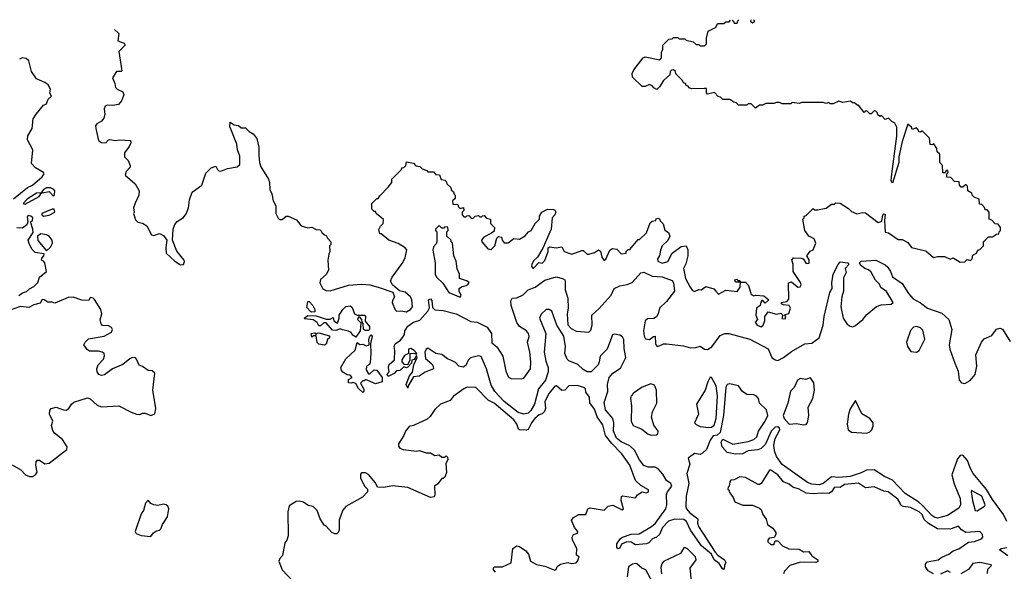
# Model space of a CAD drawing. Extents: x 2528690 to 2677062, y 911844 to 1023253.
# Tile 103 of 145: x 2597126 to 2604098, y 1019264 to 1023166. Entities that reach past the tile are written whole.
import ezdxf

# ---------------------------------------------------------------- set-up
doc = ezdxf.new("R2010")
doc.units = 0

msp = doc.modelspace()

# ---------------------------------------------------------------- linework, layer by layer
at = {"layer": '0CON10XD'}
for points in [[(2602054.2, 1021244.2), (2602075, 1021223.8), (2602125, 1021252.5), (2602205, 1021243.3), (2602227, 1021273), (2602230, 1021310), (2602195, 1021310), (2602190, 1021325), (2602205, 1021330), (2602211.7, 1021321.7), (2602225, 1021320), (2602230, 1021310), (2602265, 1021310), (2602286.7, 1021285), (2602305, 1021222.5), (2602325, 1021212.5), (2602335, 1021217.5), (2602395, 1021212.5), (2602430, 1021185), (2602405, 1021160), (2602388.3, 1021178.3), (2602381.7, 1021178.3), (2602373, 1021167), (2602370, 1021145), (2602342.5, 1021125), (2602337.5, 1021075), (2602350, 1021045), (2602332.5, 1021025), (2602347.5, 1021005), (2602375, 1020993.8), (2602390, 1021005), (2602401.7, 1021038.3), (2602402.5, 1021065), (2602425, 1021100), (2602485, 1021083.3), (2602515, 1021090), (2602530, 1021075), (2602521.7, 1021051.7), (2602545, 1021050), (2602550, 1021065), (2602541.7, 1021078.3), (2602573, 1021087), (2602583.3, 1021125), (2602573.6, 1021143.6), (2602535, 1021147.5), (2602520, 1021155), (2602520, 1021165), (2602557, 1021173), (2602571.7, 1021188.3), (2602570, 1021305), (2602591.7, 1021311.7), (2602635, 1021273.8), (2602653, 1021277), (2602658.8, 1021291.2), (2602655, 1021307.5), (2602602.5, 1021385), (2602603.3, 1021435), (2602593, 1021467), (2602605, 1021480), (2602659.3, 1021479.3), (2602673.3, 1021473.3), (2602695, 1021440), (2602715, 1021442.5), (2602716.1, 1021466.1), (2602700, 1021495), (2602721.7, 1021528.3), (2602745, 1021537.5), (2602763.8, 1021585), (2602751.2, 1021615), (2602713.6, 1021633.6), (2602684, 1021674), (2602670, 1021755), (2602680, 1021765), (2602680, 1021775), (2602695, 1021780), (2602745, 1021830), (2602755, 1021820), (2602775, 1021820), (2602837, 1021833), (2602875, 1021860), (2602895, 1021860), (2602905, 1021870), (2602935, 1021867.5), (2602995, 1021830), (2603015, 1021810), (2603053, 1021793), (2603095, 1021802.5), (2603115, 1021800), (2603205, 1021730), (2603229.3, 1021740.7), (2603237.5, 1021785), (2603245, 1021792.5), (2603255, 1021790), (2603250, 1021745), (2603255, 1021662.5), (2603277, 1021657), (2603345, 1021610), (2603375, 1021610), (2603415, 1021590), (2603440, 1021555), (2603540.7, 1021530.7), (2603595, 1021482.5), (2603625, 1021490), (2603675, 1021490), (2603715, 1021472.5), (2603735, 1021480), (2603785, 1021450), (2603817.5, 1021452.5), (2603835, 1021470), (2603858.3, 1021461.7), (2603870, 1021475), (2603875, 1021500), (2603900, 1021515), (2603910, 1021535), (2603925, 1021540), (2603950, 1021565), (2603950, 1021595), (2603985, 1021630), (2604015, 1021630), (2604041.7, 1021648.3), (2604058.3, 1021651.7), (2604060, 1021665), (2604070, 1021675), (2604070, 1021695), (2604055, 1021720), (2604031.7, 1021721.7), (2604008.3, 1021748.3), (2603990, 1021755), (2603990, 1021805), (2603975, 1021820), (2603961.7, 1021821.7), (2603957, 1021837), (2603938.3, 1021858.3), (2603921.7, 1021861.7), (2603920, 1021895), (2603885, 1021910), (2603870, 1021925), (2603868.3, 1021938.3), (2603840, 1021955), (2603837, 1021987), (2603828.3, 1021998.3), (2603821.7, 1021998.3), (2603805, 1021980), (2603791.7, 1021981.7), (2603780, 1021995), (2603778.3, 1022018.3), (2603745, 1022020), (2603718.3, 1022048.3), (2603691.7, 1022051.7), (2603690, 1022075), (2603700, 1022085), (2603698.3, 1022098.3), (2603685, 1022100), (2603678.3, 1022081.7), (2603661.7, 1022081.7), (2603660, 1022135), (2603640, 1022155), (2603640, 1022215), (2603621.7, 1022231.7), (2603620, 1022255), (2603598.3, 1022288.3), (2603585, 1022280), (2603571.7, 1022281.7), (2603568.3, 1022328.3), (2603515, 1022380), (2603505, 1022370), (2603491.7, 1022371.7), (2603490, 1022385), (2603475, 1022400), (2603445, 1022390), (2603440, 1022405), (2603415, 1022427.5), (2603374, 1022305), (2603351.2, 1022195), (2603350, 1022155), (2603305, 1022010), (2603297.5, 1022025), (2603300, 1022075), (2603337.7, 1022342.3), (2603336.4, 1022406.4), (2603323, 1022433), (2603300, 1022445), (2603278.3, 1022468.3), (2603255, 1022460), (2603228.3, 1022488.3), (2603215, 1022480), (2603201.7, 1022491.7), (2603198.3, 1022508.3), (2603188.3, 1022518.3), (2603175, 1022520), (2603155, 1022500), (2603145, 1022500), (2603125, 1022520), (2603111.7, 1022518.3), (2603105, 1022510), (2603065, 1022560), (2603055, 1022560), (2603037, 1022577), (2603025, 1022577.5), (2603005, 1022590), (2602955, 1022580), (2602925, 1022590), (2602885, 1022570), (2602865, 1022570), (2602855, 1022580), (2602835, 1022572.5), (2602815, 1022580), (2602665, 1022580), (2602645, 1022572.5), (2602595, 1022580), (2602585, 1022570), (2602525, 1022570), (2602505, 1022580), (2602485, 1022580), (2602465, 1022572.5), (2602408.3, 1022571.7), (2602385, 1022560), (2602365, 1022560), (2602335, 1022540), (2602305, 1022570), (2602285, 1022570), (2602275, 1022560), (2602215, 1022560), (2602198.3, 1022578.3), (2602181.7, 1022581.7), (2602155, 1022600), (2602105, 1022600), (2602088.3, 1022618.3), (2602071.7, 1022621.7), (2602045, 1022650), (2601995, 1022640), (2601988.3, 1022648.3), (2601988.3, 1022678.3), (2601971.7, 1022678.3), (2601885, 1022677.5), (2601863, 1022683), (2601860, 1022695), (2601845, 1022700), (2601840, 1022715), (2601825, 1022720), (2601820, 1022735), (2601771.7, 1022781.7), (2601768.3, 1022798.3), (2601755, 1022810), (2601741.7, 1022808.3), (2601731.7, 1022798.3), (2601730, 1022775), (2601683.6, 1022736.4), (2601655, 1022690), (2601637, 1022673), (2601615, 1022682.5), (2601605, 1022697.5), (2601585, 1022707.5), (2601555, 1022692.5), (2601533, 1022693), (2601465, 1022760), (2601462.5, 1022785), (2601475, 1022810), (2601540, 1022895), (2601555, 1022902.5), (2601657.5, 1022882.5), (2601670, 1022895), (2601670, 1022935), (2601680, 1022955), (2601680, 1022985), (2601721.7, 1023028.3), (2601745, 1023030), (2601755, 1023040), (2601785, 1023040), (2601795, 1023030), (2601835, 1023030), (2601845, 1023020), (2601895, 1023010), (2601915, 1022990), (2601935, 1022990), (2601945, 1022980), (2601975, 1022980), (2601990, 1022995), (2601990, 1023035), (2602000, 1023085), (2602058.3, 1023111.7), (2602060, 1023125), (2602071.7, 1023138.3), (2602111.7, 1023138.3), (2602125, 1023150), (2602148.3, 1023151.7), (2602158.7, 1023163.1)], [(2602171.7, 1023163.3), (2602180, 1023155), (2602185, 1023140), (2602205, 1023140), (2602211.7, 1023158.3), (2602217.3, 1023164)], [(2602303.4, 1023165.3), (2602300, 1023155), (2602315, 1023142.5), (2602330, 1023155), (2602320.8, 1023165.5)], [(2597797.8, 1023097.1), (2597827, 1023067), (2597820, 1023015), (2597865, 1023000), (2597873.3, 1022985), (2597828.3, 1022941.7), (2597850, 1022805), (2597845, 1022800), (2597811.7, 1022798.3), (2597783.8, 1022755), (2597800, 1022715), (2597804.2, 1022685), (2597815, 1022674.2), (2597855.9, 1022655.9), (2597862.5, 1022635), (2597847.7, 1022592.3), (2597825, 1022566.7), (2597785, 1022558), (2597745, 1022561.4), (2597730.8, 1022555), (2597722.9, 1022535), (2597728, 1022495), (2597721.7, 1022468.3), (2597705, 1022447.5), (2597671.7, 1022428.3), (2597663.8, 1022415), (2597664, 1022395), (2597685, 1022310), (2597705, 1022296.7), (2597735.9, 1022294.1), (2597755, 1022316.2), (2597765, 1022318), (2597805, 1022310.9), (2597835, 1022316.9), (2597910, 1022310), (2597912.5, 1022295), (2597901.7, 1022268.3), (2597867, 1022223), (2597867.5, 1022195), (2597895, 1022170), (2597907.5, 1022135), (2597907, 1022123), (2597879.3, 1022090.7), (2597872.5, 1022065), (2597942.5, 1022005), (2597972.5, 1021955), (2597970, 1021925), (2597943.3, 1021866.7), (2597932.5, 1021835), (2597937.5, 1021805), (2597932.5, 1021795), (2597945, 1021750), (2597963, 1021733), (2597995, 1021727.5), (2598025, 1021707.5), (2598060, 1021645), (2598075, 1021640), (2598115, 1021652.5), (2598145, 1021640), (2598167.5, 1021605), (2598160, 1021555), (2598163.9, 1021513.9), (2598225, 1021457.5), (2598265, 1021432.5), (2598285, 1021434), (2598293.8, 1021455), (2598290.8, 1021465), (2598238.8, 1021528.8), (2598206.7, 1021605), (2598212.5, 1021685), (2598223.9, 1021716.1), (2598240.7, 1021739.3), (2598285, 1021766.7), (2598305, 1021792), (2598320, 1021835), (2598327.7, 1021892.3), (2598347.5, 1021945), (2598416.7, 1021995), (2598445, 1022080), (2598481.7, 1022118.3), (2598515, 1022130), (2598527.5, 1022105), (2598536.4, 1022096.4), (2598550, 1022095), (2598597.9, 1022112.1), (2598666.2, 1022125), (2598685, 1022142.5), (2598685, 1022200), (2598668.1, 1022245), (2598664.2, 1022285), (2598623, 1022387), (2598613, 1022407), (2598615, 1022440), (2598645, 1022422.5), (2598675, 1022417.5), (2598695, 1022400), (2598725, 1022400), (2598750, 1022375), (2598779.3, 1022359.3), (2598806.1, 1022326.1), (2598820, 1022265), (2598818, 1022205), (2598824.2, 1022155), (2598834.3, 1022124.3), (2598887.3, 1022037.3), (2598894.2, 1022015), (2598896, 1021965), (2598910, 1021935), (2598920, 1021885), (2598939.7, 1021849.7), (2598939.2, 1021795), (2598955, 1021762.5), (2598965, 1021753.3), (2598985, 1021752.5), (2599013, 1021777), (2599027, 1021777), (2599085, 1021750), (2599118.3, 1021708.3), (2599165, 1021692.5), (2599195, 1021697.5), (2599225, 1021682.5), (2599255, 1021680), (2599265, 1021660), (2599283, 1021643), (2599295, 1021640), (2599305, 1021620), (2599330, 1021595), (2599330, 1021575), (2599320, 1021565), (2599322.5, 1021525), (2599313.6, 1021506.4), (2599307.5, 1021465), (2599312.5, 1021395), (2599295, 1021362.5), (2599255, 1021326.7), (2599250, 1021305), (2599272.4, 1021262.4), (2599295, 1021249.4), (2599325, 1021247.1), (2599455, 1021286.7), (2599545, 1021295.6), (2599605, 1021290.5), (2599664.6, 1021274.6), (2599768.8, 1021238.8), (2599780, 1021205), (2599765, 1021180), (2599763.8, 1021165), (2599784.3, 1021114.3), (2599794.2, 1021104.2), (2599825, 1021106.7), (2599865, 1021099.2), (2599894, 1021115), (2599907.5, 1021135), (2599902, 1021185), (2599893.8, 1021205), (2599855, 1021238), (2599815, 1021246.7), (2599765, 1021290), (2599752.5, 1021315), (2599762.5, 1021345), (2599835, 1021440), (2599855, 1021480), (2599866.7, 1021536.7), (2599855, 1021552.5), (2599805, 1021582.5), (2599740, 1021605), (2599685, 1021650), (2599675, 1021650), (2599668.3, 1021681.7), (2599680, 1021705), (2599700, 1021725), (2599701.7, 1021751.7), (2599650, 1021795), (2599645, 1021810), (2599635, 1021810), (2599620, 1021825), (2599620, 1021865), (2599655, 1021900), (2599665, 1021900), (2599675, 1021920), (2599735, 1021980), (2599760, 1022015), (2599761.7, 1022038.3), (2599830, 1022105), (2599831.7, 1022118.3), (2599845, 1022120), (2599860, 1022135), (2599865, 1022160), (2599915, 1022150), (2599931.7, 1022131.7), (2599958.3, 1022128.3), (2599975, 1022110), (2600008.3, 1022098.3), (2600015, 1022090), (2600055, 1022090), (2600071.7, 1022071.7), (2600098.3, 1022068.3), (2600110, 1022035), (2600135, 1022030), (2600148.3, 1022018.3), (2600150, 1022005), (2600178.3, 1021978.3), (2600181.7, 1021961.7), (2600198.3, 1021948.3), (2600201.7, 1021931.7), (2600210, 1021925), (2600208.3, 1021901.7), (2600190, 1021885), (2600191.7, 1021861.7), (2600228.3, 1021858.3), (2600231.7, 1021841.7), (2600245, 1021830), (2600268.3, 1021838.3), (2600270, 1021815), (2600260, 1021805), (2600260, 1021785), (2600271.7, 1021771.7), (2600285, 1021770), (2600291.7, 1021778.3), (2600305, 1021780), (2600321.7, 1021761.7), (2600335, 1021760), (2600350, 1021775), (2600375, 1021780), (2600385, 1021770), (2600395, 1021770), (2600401.7, 1021778.3), (2600415, 1021780), (2600431.7, 1021761.7), (2600460, 1021755), (2600460, 1021725), (2600486.7, 1021695), (2600485, 1021670), (2600467.5, 1021655), (2600412.7, 1021627.3), (2600396.7, 1021605), (2600397.5, 1021595), (2600440, 1021545), (2600465, 1021540), (2600490, 1021565), (2600505, 1021620), (2600515, 1021632.5), (2600538.3, 1021628.3), (2600542.5, 1021605), (2600557, 1021587), (2600585, 1021587.5), (2600625, 1021617.5), (2600665, 1021612.5), (2600705, 1021637.5), (2600727.5, 1021665), (2600746.7, 1021675), (2600775.9, 1021724.1), (2600806.7, 1021755), (2600806.7, 1021775), (2600822.5, 1021805), (2600863.9, 1021826.1), (2600905, 1021823.3), (2600915, 1021817.5), (2600921.2, 1021805), (2600913.8, 1021785), (2600896.7, 1021765), (2600890, 1021685), (2600830.7, 1021549.3), (2600792.5, 1021485), (2600765, 1021460), (2600751.2, 1021435), (2600750.7, 1021420.7), (2600758.3, 1021408.3), (2600765, 1021407.5), (2600802.5, 1021447.5), (2600825, 1021443.3), (2600845, 1021462.5), (2600867.5, 1021525), (2600868.3, 1021551.7), (2600880.7, 1021559.3), (2600925, 1021551.2), (2600965, 1021560), (2600980, 1021525), (2601035, 1021507.5), (2601105, 1021533.3), (2601115, 1021532.5), (2601145, 1021507.5), (2601155, 1021507.5), (2601195, 1021520), (2601216.4, 1021533.6), (2601225, 1021537.5), (2601238.8, 1021528.8), (2601246.7, 1021485), (2601265, 1021463.3), (2601275, 1021472.5), (2601304.2, 1021535.8), (2601322.5, 1021547.5), (2601353, 1021543), (2601385, 1021510), (2601420, 1021515), (2601420, 1021525), (2601435, 1021540), (2601445, 1021540), (2601505, 1021610), (2601515, 1021610), (2601563, 1021657), (2601590.3, 1021729.7), (2601605, 1021740), (2601630, 1021745), (2601633.3, 1021756.7), (2601645, 1021762.5), (2601656.4, 1021756.4), (2601661.7, 1021741.7), (2601681.2, 1021721.2), (2601695, 1021677.5), (2601719.2, 1021659.2), (2601728.8, 1021635), (2601715.7, 1021604.3), (2601674.5, 1021565), (2601662.5, 1021535), (2601656.2, 1021495), (2601642.9, 1021475), (2601645, 1021456.7), (2601675, 1021444.5), (2601715, 1021454.6), (2601746, 1021515), (2601809.4, 1021560.6), (2601845, 1021565.8), (2601857.3, 1021537.3), (2601856.2, 1021495), (2601842.1, 1021437.9), (2601826.9, 1021405), (2601840.6, 1021335), (2601873, 1021273), (2601890.7, 1021250.7), (2601905, 1021243.3), (2601935, 1021257.5), (2601950, 1021255), (2601985, 1021277.5), (2602040.7, 1021260.7), (2602054.2, 1021244.2)], [(2597081.9, 1021898.1), (2597181.3, 1021978.7), (2597215.5, 1021995), (2597286.1, 1022055), (2597299.4, 1022075), (2597294.4, 1022084.4), (2597238.1, 1022118.1), (2597208.9, 1022148.9), (2597220, 1022245), (2597180.8, 1022315), (2597184.3, 1022345), (2597214.4, 1022395), (2597222, 1022465), (2597241.9, 1022498.1), (2597295, 1022560), (2597315, 1022570), (2597326.4, 1022603.6), (2597350, 1022625), (2597340, 1022645), (2597344.2, 1022675), (2597326.4, 1022705), (2597305, 1022722.5), (2597245, 1022747.5), (2597209.6, 1022799.6), (2597191.2, 1022875), (2597172.3, 1022892.3), (2597144, 1022896), (2597125, 1022887.5)], [(2597365, 1021917.5), (2597373.3, 1021926.7), (2597374, 1021955), (2597367.5, 1021965), (2597345, 1021976.5), (2597315, 1021975.5), (2597294.6, 1021965), (2597281.2, 1021945), (2597280, 1021940), (2597285, 1021940), (2597335, 1021950), (2597365, 1021917.5)], [(2597165, 1021861.9), (2597264.2, 1021915), (2597280, 1021940), (2597245, 1021937.5), (2597179.4, 1021895), (2597151.2, 1021865), (2597165, 1021861.9)], [(2597120, 1021215), (2597145.5, 1021234.5), (2597175, 1021242.9), (2597195, 1021262), (2597225, 1021277.5), (2597255, 1021307.5), (2597266.2, 1021345), (2597315.8, 1021384.2), (2597303.3, 1021445), (2597295, 1021457.5), (2597280, 1021465), (2597281.7, 1021478.3), (2597297.5, 1021495), (2597298.3, 1021508.3), (2597235, 1021520), (2597215, 1021540), (2597195.8, 1021575.8), (2597186.7, 1021605), (2597220.7, 1021659.3), (2597219.4, 1021685), (2597202.5, 1021735), (2597216.2, 1021745), (2597218.8, 1021765), (2597205, 1021776.2), (2597185, 1021780), (2597178.3, 1021771.7), (2597183.3, 1021735), (2597176, 1021715), (2597145, 1021691.2), (2597105, 1021693.1)], [(2597295, 1021776.9), (2597335, 1021783.5), (2597373.8, 1021805), (2597370, 1021825), (2597355, 1021825.7), (2597282, 1021795), (2597282, 1021785), (2597295, 1021776.9)], [(2600245, 1021203.3), (2600252.5, 1021215), (2600237.5, 1021245), (2600237.5, 1021265), (2600253.6, 1021276.4), (2600287.5, 1021285), (2600302.5, 1021295), (2600307.5, 1021307.5), (2600289.5, 1021319.5), (2600240, 1021335), (2600240, 1021365), (2600223, 1021403), (2600217, 1021457), (2600200, 1021495), (2600190, 1021585), (2600180, 1021595), (2600180, 1021605), (2600150, 1021635), (2600150, 1021665), (2600160, 1021675), (2600158.3, 1021698.3), (2600135, 1021700), (2600128.3, 1021691.7), (2600115, 1021690), (2600095, 1021710), (2600070, 1021685), (2600070, 1021675), (2600080, 1021665), (2600080, 1021595), (2600075, 1021580), (2600055, 1021560), (2600050, 1021535), (2600066.7, 1021445), (2600068.8, 1021365), (2600077.5, 1021345), (2600123.1, 1021303.1), (2600163.8, 1021235), (2600245, 1021203.3)], [(2597315, 1021530), (2597345, 1021556), (2597357.9, 1021585), (2597356.8, 1021605), (2597335, 1021633.5), (2597315.6, 1021645), (2597275, 1021651.4), (2597252.5, 1021635), (2597253.6, 1021603.6), (2597315, 1021530)], [(2602426.5, 1020836.5), (2602451.7, 1020775), (2602475, 1020758.5), (2602495, 1020754.8), (2602534.2, 1020775.8), (2602590.9, 1020819.1), (2602685, 1020872.4), (2602735, 1020876.9), (2602786.9, 1020915), (2602814.7, 1021005), (2602821.5, 1021065), (2602863.2, 1021235), (2602877.8, 1021265), (2602875.6, 1021305), (2602886, 1021365), (2602920, 1021435), (2602935, 1021453.3), (2602990, 1021445), (2602996.7, 1021435), (2602970, 1021405), (2602977, 1021377), (2602959.3, 1021340.7), (2602960, 1021245), (2602948.1, 1021205), (2602939.5, 1021135), (2602957.5, 1021055), (2602985, 1021011.5), (2603005, 1020997.5), (2603025, 1020993.5), (2603045, 1021001.4), (2603094.7, 1021045.3), (2603125, 1021079.4), (2603193.6, 1021136.4), (2603225, 1021148.1), (2603296.9, 1021153.1), (2603310, 1021165), (2603264.1, 1021244.1), (2603222.3, 1021272.3), (2603213.3, 1021295), (2603185, 1021322.5), (2603155, 1021380), (2603137, 1021397), (2603110, 1021405), (2603078.3, 1021428.3), (2603072.5, 1021445), (2603083, 1021457), (2603186.7, 1021465), (2603255, 1021430.6), (2603272.9, 1021415), (2603292.5, 1021385), (2603306, 1021346), (2603375, 1021300), (2603418.7, 1021228.7), (2603451.2, 1021191.2), (2603503.4, 1021163.4), (2603554.6, 1021124.6), (2603655, 1021090.5), (2603705.5, 1021045), (2603726.1, 1020973.9), (2603707.5, 1020865), (2603710.8, 1020835), (2603746.5, 1020735), (2603770.2, 1020680.2), (2603778.6, 1020615), (2603795, 1020596), (2603817.3, 1020592.7), (2603855, 1020613.8), (2603891.2, 1020655), (2603904, 1020715), (2603896.2, 1020795), (2603935, 1020884), (2603955, 1020908.6), (2604009.4, 1020930.6), (2604042.7, 1020977.3), (2604065, 1020984), (2604085, 1020975.8), (2604138.3, 1020888.3)], [(2604115, 1019616.7), (2604092.5, 1019665), (2604015, 1019770.9), (2603971.8, 1019841.8), (2603877.8, 1019955), (2603855.3, 1019995), (2603837.8, 1020047.8), (2603805, 1020084.6), (2603785, 1020083.9), (2603765, 1020059.5), (2603725.8, 1019945), (2603741.6, 1019881.6), (2603785, 1019778), (2603787.3, 1019735), (2603775, 1019709.2), (2603695, 1019657.7), (2603625, 1019639.5), (2603605, 1019644.2), (2603585, 1019658.3), (2603519.1, 1019729.1), (2603492.8, 1019752.8), (2603395, 1019813.9), (2603305, 1019908.5), (2603249.6, 1019935), (2603175, 1019982), (2603122, 1019978), (2603085, 1019959.2), (2603005, 1019934.9), (2602925, 1019927.6), (2602875, 1019931), (2602815, 1019885.8), (2602786.2, 1019876.2), (2602735, 1019880.3), (2602705, 1019891.2), (2602525, 1020020.2), (2602485, 1020075.3), (2602470.3, 1020115), (2602465.2, 1020155), (2602475.7, 1020204.3), (2602508.1, 1020265), (2602505.9, 1020275.9), (2602495, 1020285.3), (2602475, 1020282.8), (2602447.6, 1020255), (2602406, 1020164), (2602375, 1020133.1), (2602352.4, 1020122.4), (2602285, 1020116.7), (2602243.3, 1020095), (2602195, 1020092.5), (2602135.8, 1020105), (2602099.2, 1020145), (2602093.3, 1020176.7), (2602105, 1020197.5), (2602175, 1020162), (2602285, 1020181.8), (2602325, 1020196.9), (2602344.6, 1020215.4), (2602356.9, 1020255), (2602404.1, 1020325), (2602422.5, 1020365), (2602413.9, 1020405), (2602365, 1020452.5), (2602356.1, 1020486.1), (2602342.8, 1020502.8), (2602325, 1020511.9), (2602274.5, 1020515), (2602244.6, 1020534.6), (2602215.6, 1020575), (2602155, 1020590), (2602135.5, 1020584.5), (2602124.6, 1020565.4), (2602110, 1020365), (2602086.7, 1020245), (2602065, 1020227.5), (2602035, 1020222.5), (2602015, 1020191.2), (2601988.4, 1020125), (2601961.4, 1020098.6), (2601945, 1020089.5), (2601903, 1020097), (2601860, 1020065), (2601871.2, 1020021.2), (2601848.5, 1019955), (2601863.2, 1019885), (2601843.9, 1019795), (2601842.8, 1019722.8), (2601847.8, 1019705), (2601868.7, 1019678.7), (2601928, 1019635), (2601924.3, 1019605), (2601931.7, 1019581.7), (2602050, 1019400), (2602068.6, 1019378.6), (2602116.7, 1019345), (2602126.7, 1019325), (2602116.7, 1019305), (2602115, 1019280), (2602105, 1019280), (2602078.6, 1019318.6), (2602042, 1019345), (2602023.8, 1019383.8), (2601953.3, 1019445), (2601874.7, 1019555), (2601846.4, 1019616.4), (2601829.3, 1019629.3), (2601765, 1019633.1), (2601720.8, 1019619.2), (2601677.3, 1019572.7), (2601657.1, 1019525), (2601635.5, 1019505), (2601607.5, 1019492.5), (2601580.5, 1019465), (2601565, 1019457.9), (2601485, 1019450), (2601455, 1019470), (2601425, 1019471.2), (2601387.5, 1019455), (2601372.5, 1019425), (2601362.5, 1019422.5), (2601355, 1019430), (2601353, 1019457), (2601380, 1019495), (2601394, 1019505), (2601455, 1019526.2), (2601511.1, 1019528.9), (2601599.4, 1019580.6), (2601626.9, 1019603.1), (2601700.6, 1019705), (2601707.9, 1019735), (2601706.7, 1019806.7), (2601712.7, 1019825), (2601742.7, 1019865), (2601736.1, 1019885), (2601705, 1019907.1), (2601679.9, 1019949.9), (2601647.7, 1019987.7), (2601625, 1020000), (2601575, 1020000), (2601545, 1020013.1), (2601515, 1020052.3), (2601479.9, 1020119.9), (2601445, 1020151.3), (2601385, 1020180), (2601351.8, 1020205), (2601329.3, 1020255), (2601331.9, 1020315), (2601325.4, 1020345.4), (2601274.5, 1020405), (2601263.2, 1020456.8), (2601291.4, 1020535), (2601288.1, 1020585), (2601300.8, 1020635), (2601326.7, 1020665), (2601378.9, 1020701.1), (2601417.3, 1020775), (2601405, 1020840), (2601402.8, 1020902.8), (2601395, 1020923.1), (2601374.7, 1020934.7), (2601335, 1020940.4), (2601323.4, 1020936.6), (2601286.7, 1020835), (2601235.3, 1020784.7), (2601230, 1020745), (2601220.9, 1020725), (2601171.2, 1020675), (2601145, 1020674.4), (2601115, 1020692.3), (2601077.6, 1020727.6), (2601015, 1020753.3), (2601002.7, 1020765), (2600986.6, 1020805), (2600990, 1020855), (2600978, 1020928), (2600929.5, 1021005), (2600894, 1021104), (2600875, 1021116.7), (2600854.2, 1021115.8), (2600817.6, 1021082.4), (2600805.4, 1021055), (2600851, 1020945), (2600840.2, 1020815), (2600851.3, 1020751.3), (2600866.6, 1020705), (2600866.7, 1020675), (2600849.4, 1020615), (2600798.4, 1020555), (2600770.2, 1020445), (2600745, 1020400.3), (2600725, 1020382.7), (2600695, 1020375.5), (2600655, 1020388), (2600555.4, 1020465), (2600490, 1020535), (2600465, 1020580), (2600431.8, 1020695), (2600393.5, 1020783.5), (2600375, 1020788.5), (2600317.2, 1020772.8), (2600301.7, 1020758.3), (2600285, 1020720), (2600265, 1020707.5), (2600235, 1020714.6), (2600211.2, 1020741.2), (2600183.8, 1020753.8), (2600155, 1020766.7), (2600115, 1020797.1), (2600072.5, 1020805), (2600015, 1020843.3), (2600004.2, 1020835.8), (2599994, 1020815), (2599998.3, 1020768.3), (2600045, 1020732.5), (2600054.4, 1020715), (2600055.5, 1020695), (2599997.5, 1020672.5), (2599955, 1020643.1), (2599915, 1020640), (2599877.5, 1020575), (2599875, 1020560), (2599863.3, 1020585), (2599885, 1020647.5), (2599908, 1020672), (2599917.5, 1020725), (2599940, 1020775), (2599935, 1020790), (2599918.3, 1020761.7), (2599901.7, 1020758.3), (2599900, 1020735), (2599875, 1020707.5), (2599865, 1020703.3), (2599845, 1020710), (2599817.5, 1020685), (2599795, 1020682.5), (2599778, 1020662), (2599740, 1020645), (2599732.5, 1020645), (2599727.5, 1020655), (2599742.5, 1020675), (2599737.5, 1020705), (2599743, 1020727), (2599779.3, 1020760.7), (2599781.2, 1020825), (2599776.2, 1020855), (2599785, 1020873.3), (2599821.5, 1020898.5), (2599839.8, 1020920.2), (2599850.6, 1020939.4), (2599853.1, 1020965), (2599875, 1020998), (2599915, 1021025.6), (2599959.6, 1021040.4), (2600016, 1021105), (2600026.4, 1021126.4), (2600021.2, 1021185), (2600035, 1021190), (2600045, 1021180), (2600049.5, 1021129.5), (2600064.3, 1021114.3), (2600125, 1021109.7), (2600216, 1021085), (2600320.7, 1021030.7), (2600365, 1021025.3), (2600435, 1020990), (2600465.8, 1020945), (2600468.8, 1020878.8), (2600505, 1020850.8), (2600545.7, 1020785), (2600568.3, 1020678.3), (2600587.3, 1020637.3), (2600605, 1020626.6), (2600675.6, 1020624.4), (2600695, 1020628.8), (2600742.5, 1020695), (2600745.7, 1020745), (2600738.9, 1020815), (2600721.8, 1020885), (2600734.1, 1020925), (2600729.2, 1020945), (2600714.4, 1020964.4), (2600665, 1020996.2), (2600645, 1021023.1), (2600604.8, 1021145), (2600602.7, 1021177.3), (2600612.5, 1021195), (2600645, 1021197.3), (2600689.6, 1021220.4), (2600726.9, 1021255), (2600775, 1021273.2), (2600845, 1021322.3), (2600925, 1021347.5), (2600970, 1021335), (2600985, 1021325.5), (2600989.2, 1021315), (2600989, 1021255), (2601007.5, 1021195), (2601009.6, 1021125), (2601001.2, 1021085), (2601006.9, 1021006.9), (2601031.7, 1020981.7), (2601065, 1020962.3), (2601155, 1020956), (2601170.8, 1020969.2), (2601179.2, 1021005), (2601176.2, 1021075), (2601228.4, 1021121.6), (2601313.3, 1021216.7), (2601335.5, 1021264.5), (2601375, 1021282.2), (2601427.9, 1021292.1), (2601462.8, 1021307.2), (2601525, 1021376), (2601545, 1021380), (2601605, 1021352.5), (2601675.7, 1021345.7), (2601745, 1021321.8), (2601754.6, 1021305), (2601761.8, 1021245), (2601705, 1021173.2), (2601655.4, 1021125), (2601647.5, 1021085), (2601635, 1021063.3), (2601615, 1021052.5), (2601571.5, 1021048.5), (2601555, 1021036.2), (2601542.4, 1020965), (2601548.1, 1020928.1), (2601558.1, 1020908.1), (2601585, 1020902.5), (2601613.3, 1020925), (2601625, 1020926.7), (2601628, 1020875), (2601635, 1020857.5), (2601643.8, 1020853.8), (2601685, 1020871.8), (2601705, 1020872.7), (2601825, 1020859.5), (2601875, 1020843.4), (2601914.2, 1020845.8), (2601945, 1020855.6), (2601975.4, 1020835.4), (2601995, 1020832.1), (2602027.8, 1020852.2), (2602085, 1020931.8), (2602118.8, 1020945), (2602146.8, 1020946.8), (2602295, 1020905.7), (2602426.5, 1020836.5)], [(2597072.7, 1020017.3), (2597135, 1019982.3), (2597168.1, 1019945), (2597195, 1019933.5), (2597216.8, 1019933.2), (2597237.8, 1019945), (2597249.1, 1019965), (2597240.6, 1020015), (2597242.9, 1020037.1), (2597251.2, 1020048.8), (2597265, 1020048.8), (2597303.5, 1020023.5), (2597335, 1020027.9), (2597460, 1020125), (2597460.9, 1020145), (2597428.7, 1020195), (2597371.3, 1020241.3), (2597359.4, 1020259.4), (2597352, 1020295), (2597360, 1020325), (2597336.8, 1020375), (2597338.3, 1020401.7), (2597348, 1020415), (2597385, 1020425.7), (2597435, 1020405.6), (2597455.3, 1020404.7), (2597472.9, 1020415), (2597493.8, 1020446.2), (2597510.4, 1020459.6), (2597605, 1020491.2), (2597625, 1020484.2), (2597675, 1020439.6), (2597705, 1020427.3), (2597828.8, 1020435), (2597915, 1020388.4), (2597953.3, 1020375), (2597976.6, 1020373.4), (2597995, 1020382.5), (2598015, 1020383.3), (2598055, 1020366), (2598083.2, 1020376.8), (2598089.3, 1020415), (2598069.2, 1020545), (2598083.3, 1020665), (2598065, 1020682.5), (2598035, 1020683.3), (2597995, 1020712), (2597970.8, 1020720.8), (2597953.3, 1020765), (2597945, 1020773.3), (2597925, 1020776), (2597905, 1020767.5), (2597855, 1020726.9), (2597782, 1020695), (2597727, 1020653), (2597705, 1020648.8), (2597686.2, 1020656.2), (2597674.1, 1020674.1), (2597671.2, 1020695), (2597682, 1020725), (2597720, 1020765), (2597727.1, 1020787.1), (2597723.8, 1020805), (2597710, 1020815), (2597685, 1020820.6), (2597621.3, 1020821.3), (2597603, 1020833), (2597580, 1020865), (2597588.8, 1020885), (2597611.9, 1020908.1), (2597725, 1020927.5), (2597775.6, 1020955), (2597782.5, 1020975), (2597775, 1020988.8), (2597755, 1020999.4), (2597712.2, 1021002.2), (2597702.5, 1021015), (2597696.4, 1021043.6), (2597707.1, 1021085), (2597701.2, 1021115), (2597655, 1021187.5), (2597645, 1021196.2), (2597625, 1021200), (2597615, 1021180), (2597565, 1021182.5), (2597505, 1021202.5), (2597468.3, 1021201.7), (2597375, 1021160), (2597355, 1021167.5), (2597325, 1021167.5), (2597300, 1021185), (2597285, 1021185.8), (2597270.7, 1021159.3), (2597225, 1021149.2), (2597191.2, 1021128.8), (2597132.6, 1021137.4), (2597045, 1021106.7)], [(2599505, 1020920), (2599484.1, 1020934.1), (2599473, 1020953), (2599455, 1020962.5), (2599410.7, 1020970.7), (2599395, 1020980), (2599365, 1020966.7), (2599340.5, 1020970.5), (2599295, 1021022.5), (2599278.3, 1021021.7), (2599255, 1021000), (2599245, 1021000), (2599233, 1021023), (2599203.6, 1021043.6), (2599145, 1021050), (2599140, 1021055), (2599165, 1021072.5), (2599225, 1021070), (2599297, 1021047), (2599325, 1021047.5), (2599345, 1021060), (2599350, 1021035), (2599375, 1021020), (2599387.5, 1021055), (2599387.5, 1021075), (2599415, 1021116.2), (2599435, 1021137.5), (2599465, 1021142.5), (2599478.8, 1021128.8), (2599497.5, 1021085), (2599515, 1021076.2), (2599567.5, 1021075), (2599573.3, 1021065), (2599572.5, 1021032.5), (2599603.3, 1020995), (2599602.5, 1020975), (2599595, 1020967.5), (2599575, 1020966.7), (2599560, 1020975), (2599557.5, 1021017.5), (2599550, 1021025), (2599547.5, 1021045), (2599535, 1021062.5), (2599525, 1021062.5), (2599517.5, 1021045), (2599541.7, 1021021.7), (2599537.5, 1020965), (2599505, 1020920)], [(2599195, 1021097.5), (2599185, 1021102.5), (2599159.3, 1021129.3), (2599165, 1021172.5), (2599175, 1021172), (2599202.5, 1021145), (2599216, 1021115), (2599215, 1021100), (2599195, 1021097.5)], [(2603475, 1020814.3), (2603494.3, 1020825.7), (2603535.8, 1020905), (2603520.5, 1020970.5), (2603503.3, 1020985), (2603475, 1020995.8), (2603455, 1020990), (2603433.9, 1020966.1), (2603405.6, 1020885), (2603411.4, 1020855), (2603435, 1020818.8), (2603475, 1020814.3)], [(2599285, 1020862.5), (2599245, 1020870), (2599233, 1020883), (2599225, 1020930), (2599205, 1020930), (2599195, 1020920), (2599190, 1020945), (2599215, 1020950), (2599225, 1020940), (2599231.7, 1020948.3), (2599245, 1020950), (2599320, 1020930), (2599320, 1020915), (2599305, 1020902.5), (2599295, 1020870), (2599285, 1020862.5)], [(2599555, 1020527.5), (2599525, 1020556.7), (2599505, 1020592.5), (2599485, 1020600), (2599475, 1020593.8), (2599455, 1020597.5), (2599455, 1020620), (2599480, 1020635), (2599465, 1020650), (2599445, 1020652.5), (2599415, 1020672), (2599404.5, 1020685), (2599400.8, 1020705), (2599435, 1020766.2), (2599502.3, 1020827.7), (2599515, 1020882.5), (2599535, 1020867.5), (2599555, 1020870), (2599578.3, 1020858.3), (2599600, 1020865), (2599597, 1020903), (2599604.1, 1020925.9), (2599615, 1020936.7), (2599622.5, 1020925), (2599610, 1020875), (2599613.3, 1020805), (2599608.3, 1020741.7), (2599603, 1020727), (2599582.5, 1020715), (2599578.3, 1020688.3), (2599595, 1020660), (2599605, 1020660), (2599635, 1020690), (2599655, 1020686.2), (2599692.5, 1020635), (2599692.5, 1020605), (2599645, 1020590), (2599575, 1020620), (2599565, 1020610), (2599555, 1020610), (2599540, 1020595), (2599563, 1020553), (2599562.5, 1020535), (2599555, 1020527.5)], [(2599875, 1020727.5), (2599891.7, 1020758.3), (2599890, 1020805), (2599917.5, 1020807.5), (2599935, 1020800), (2599937.5, 1020805), (2599920, 1020825), (2599895, 1020840), (2599880, 1020835), (2599880, 1020805), (2599850.7, 1020789.3), (2599830.7, 1020759.3), (2599832.5, 1020745), (2599845, 1020730), (2599875, 1020727.5)], [(2601597.3, 1020227.3), (2601635, 1020228.8), (2601643.9, 1020236.1), (2601646, 1020255), (2601616.8, 1020296.8), (2601600, 1020355), (2601607.4, 1020392.6), (2601637, 1020453), (2601634.7, 1020545), (2601620.3, 1020580.3), (2601595, 1020588.9), (2601533.4, 1020566.6), (2601471.5, 1020525), (2601454.6, 1020505), (2601450.4, 1020485), (2601457.6, 1020435), (2601454.4, 1020325), (2601468.6, 1020295), (2601529.9, 1020269.9), (2601575, 1020233.1), (2601597.3, 1020227.3)], [(2602005, 1020280), (2602025, 1020283.8), (2602042.7, 1020297.3), (2602058.1, 1020345), (2602066.8, 1020505), (2602056.7, 1020575), (2602025.4, 1020635.4), (2602015.9, 1020635.9), (2601998.3, 1020605), (2601978.6, 1020545), (2601917.2, 1020445), (2601932.7, 1020375), (2601903.3, 1020315), (2601915, 1020301.5), (2601945, 1020288.2), (2602005, 1020280)], [(2602675, 1020299.1), (2602695, 1020302.1), (2602704.3, 1020315.7), (2602713.5, 1020365), (2602709.2, 1020425), (2602741.9, 1020485), (2602753, 1020545), (2602748, 1020598), (2602725, 1020632), (2602690.3, 1020619.7), (2602655, 1020628.2), (2602633.6, 1020616.4), (2602608.7, 1020565), (2602583, 1020537), (2602565, 1020454.2), (2602532.6, 1020365), (2602538.4, 1020345), (2602573.6, 1020303.6), (2602625, 1020309.1), (2602675, 1020299.1)], [(2600495, 1019257.5), (2600480, 1019275), (2600480, 1019285), (2600485, 1019296.2), (2600545, 1019296), (2600605, 1019323.8), (2600617.5, 1019425), (2600645, 1019443.3), (2600665, 1019440), (2600708.9, 1019408.9), (2600727.5, 1019385), (2600742, 1019335), (2600785, 1019312.9), (2600845, 1019299.2), (2600915, 1019272), (2600923.6, 1019276.4), (2600932.3, 1019297.7), (2600955.9, 1019314.1), (2601005, 1019326.2), (2601035, 1019320), (2601065, 1019323.3), (2601076.2, 1019335), (2601087.5, 1019365), (2601068.3, 1019378.3), (2601070, 1019425), (2601040, 1019485), (2601036.7, 1019505), (2601047, 1019523), (2601075, 1019532.5), (2601077.5, 1019545), (2601054.2, 1019574.2), (2601032.5, 1019625), (2601046.1, 1019643.9), (2601085, 1019666.7), (2601133.3, 1019666.7), (2601147.5, 1019705), (2601165, 1019712.5), (2601265, 1019696.7), (2601292.5, 1019725), (2601325, 1019731.2), (2601391.7, 1019698.3), (2601400, 1019705), (2601384.1, 1019764.1), (2601387, 1019793), (2601395, 1019796.7), (2601485, 1019782.5), (2601500, 1019805), (2601533, 1019827), (2601565, 1019820), (2601577.5, 1019825), (2601579.3, 1019839.3), (2601525, 1019870), (2601486.7, 1019905), (2601445, 1020013.8), (2601389.6, 1020095), (2601317.9, 1020167.9), (2601274.6, 1020225), (2601255, 1020299.2), (2601215.4, 1020355.4), (2601195, 1020410), (2601163.8, 1020455), (2601160, 1020495), (2601135, 1020530), (2601132.5, 1020555), (2601120, 1020565), (2601073, 1020577), (2601015, 1020576.7), (2600986.1, 1020543.9), (2600965, 1020543.3), (2600927.5, 1020575), (2600915, 1020573.3), (2600875, 1020522.9), (2600844.7, 1020465), (2600848.8, 1020415), (2600841.2, 1020395), (2600825, 1020376.7), (2600805, 1020370.8), (2600773.2, 1020345), (2600749.1, 1020315), (2600725, 1020267.5), (2600715, 1020262.5), (2600665, 1020263.3), (2600658.3, 1020268.3), (2600645.4, 1020305), (2600624.4, 1020335), (2600485, 1020452.5), (2600443.9, 1020473.9), (2600355, 1020563.8), (2600295, 1020566), (2600270, 1020555), (2600195, 1020500), (2600175, 1020473.1), (2600105, 1020445.7), (2600065, 1020407.3), (2600031.3, 1020358.7), (2600010.4, 1020339.6), (2599915, 1020296.2), (2599882.5, 1020287.5), (2599857.5, 1020255), (2599846.1, 1020223.9), (2599807.5, 1020165), (2599808.3, 1020148.3), (2599817.5, 1020135), (2599840, 1020125), (2599935, 1020113.3), (2599955, 1020117.5), (2600005, 1020102.5), (2600035, 1020102.5), (2600065, 1020082.5), (2600097, 1020087), (2600115, 1020070), (2600135, 1020070), (2600145, 1020080), (2600155, 1020070), (2600157, 1020053), (2600142.5, 1020027.5), (2600147, 1019963), (2600135, 1019930), (2600125, 1019920), (2600115, 1019920), (2600086.4, 1019883.6), (2600063, 1019867), (2600066.2, 1019805), (2600060, 1019790), (2600035, 1019786.2), (2599875, 1019856.2), (2599765, 1019867.5), (2599705, 1019856.7), (2599658.3, 1019858.3), (2599645, 1019890), (2599595, 1019947.5), (2599575, 1019960), (2599545, 1019960), (2599538.3, 1019951.7), (2599540, 1019925), (2599567.5, 1019865), (2599587.5, 1019845), (2599587.5, 1019825), (2599553, 1019787), (2599435, 1019722.5), (2599413.9, 1019696.1), (2599402.5, 1019665), (2599387.5, 1019625), (2599387, 1019557), (2599381.7, 1019538.3), (2599371.7, 1019528.3), (2599358.3, 1019528.3), (2599335, 1019537.5), (2599295, 1019582.5), (2599280.7, 1019590.7), (2599252.5, 1019635), (2599232.5, 1019695), (2599205, 1019722.5), (2599168.3, 1019728.3), (2599135, 1019752.5), (2599105, 1019760), (2599083, 1019757), (2599035, 1019727.5), (2599023.3, 1019685), (2599027.5, 1019515), (2599017.5, 1019485), (2599002.5, 1019465), (2598987.5, 1019375), (2598967.5, 1019355), (2598960, 1019335), (2598983.3, 1019275), (2599060, 1019195)], [(2603125, 1020242), (2603145, 1020250), (2603160, 1020265), (2603168.3, 1020291.7), (2603168, 1020315), (2603144.2, 1020345), (2603088.2, 1020378.2), (2603045, 1020472.5), (2603006.6, 1020413.4), (2602993.6, 1020375), (2602984.6, 1020305), (2602992.2, 1020265), (2603015, 1020247.5), (2603125, 1020242)], [(2603595, 1019246.7), (2603557.8, 1019267.8), (2603540, 1019295), (2603540, 1019315), (2603550.3, 1019329.7), (2603630, 1019345), (2603655, 1019364), (2603705, 1019384.3), (2603735, 1019407.5), (2603775, 1019422.9), (2603845, 1019470), (2603887.5, 1019475), (2603935, 1019494.4), (2603945.8, 1019505), (2603944, 1019525), (2603925, 1019544.2), (2603825, 1019538.8), (2603795, 1019556.7), (2603773, 1019583), (2603715, 1019561.1), (2603625, 1019563.3), (2603560.8, 1019600.8), (2603531.1, 1019631.1), (2603515.3, 1019665), (2603495, 1019685.3), (2603433.3, 1019715), (2603382.3, 1019722.3), (2603365, 1019732.5), (2603360, 1019745), (2603344.2, 1019775), (2603276.2, 1019825), (2603245, 1019830.6), (2603175, 1019860.8), (2603115, 1019853.3), (2603065, 1019887.9), (2602965, 1019878.2), (2602935, 1019856), (2602895, 1019860), (2602873.2, 1019826.8), (2602855, 1019813.3), (2602807.6, 1019817.6), (2602745, 1019811.1), (2602695, 1019815.5), (2602645, 1019845.6), (2602599.1, 1019859.1), (2602575, 1019881.2), (2602535, 1019897.5), (2602495, 1019946.7), (2602445, 1019980), (2602435, 1019980), (2602376.1, 1019883.9), (2602365, 1019877.5), (2602355, 1019877.5), (2602265, 1019926.7), (2602225, 1019932.5), (2602185, 1019910), (2602161.7, 1019908.3), (2602153, 1019897), (2602150, 1019865), (2602141.7, 1019858.3), (2602140, 1019845), (2602148.3, 1019838.3), (2602150, 1019825), (2602177.5, 1019785), (2602190, 1019755), (2602245, 1019732.5), (2602315, 1019732.5), (2602365, 1019710), (2602375, 1019700), (2602387.5, 1019665), (2602411.7, 1019631.7), (2602420, 1019595), (2602459.3, 1019569.3), (2602479.3, 1019539.3), (2602480, 1019525), (2602468.3, 1019501.7), (2602433, 1019497), (2602422.5, 1019485), (2602423, 1019473), (2602445, 1019453.3), (2602465, 1019452.5), (2602475, 1019480), (2602495, 1019480), (2602527.5, 1019445), (2602572.7, 1019422.7), (2602645, 1019420), (2602675, 1019402), (2602712.5, 1019405), (2602733.7, 1019373.7), (2602777.5, 1019345), (2602776.4, 1019333.6), (2602763, 1019327), (2602655, 1019328.8), (2602580, 1019305), (2602540, 1019265), (2602533, 1019247)], [(2603905, 1019690.8), (2603956.7, 1019725), (2603962, 1019735), (2603938.1, 1019795), (2603865, 1019836.2), (2603861.9, 1019825), (2603871.8, 1019765), (2603892, 1019695), (2603905, 1019690.8)], [(2598055, 1019510), (2598074.2, 1019535.8), (2598095, 1019550), (2598116.1, 1019553.9), (2598126, 1019564), (2598136.2, 1019595), (2598171.7, 1019648.3), (2598182.5, 1019705), (2598175.5, 1019725), (2598163.8, 1019735), (2598145, 1019738.9), (2598105, 1019728.9), (2598075, 1019733.1), (2598054.4, 1019744.4), (2598035, 1019766.7), (2598016, 1019745), (2598003.1, 1019695), (2597985, 1019670), (2597944.3, 1019544.3), (2597951.4, 1019531.4), (2597985.9, 1019515.9), (2598055, 1019510)], [(2601883.3, 1019195), (2601873.8, 1019285), (2601915.9, 1019344.1), (2601912, 1019365), (2601855, 1019423.8), (2601835, 1019433.3), (2601829.3, 1019430.7), (2601805, 1019390), (2601685, 1019332.5), (2601672.9, 1019317.1), (2601665, 1019290), (2601670.8, 1019245)], [(2604123, 1019373), (2604064.3, 1019415), (2604075, 1019425.4), (2604115, 1019431.8)], [(2603977.7, 1019247.7), (2603980.5, 1019279.5), (2604007.5, 1019305), (2604005, 1019310), (2603925, 1019325.6), (2603875, 1019318.6), (2603844.2, 1019275.8), (2603790, 1019245)], [(2601605, 1019192.5), (2601560, 1019275), (2601530, 1019285), (2601495, 1019316.7), (2601485, 1019320), (2601465, 1019313.3), (2601437.5, 1019295), (2601426.7, 1019225)], [(2603717.5, 1019255), (2603696.2, 1019266.2), (2603645, 1019243.3)]]:
    msp.add_lwpolyline(points, dxfattribs=at)

doc.saveas('drawing.dxf')
